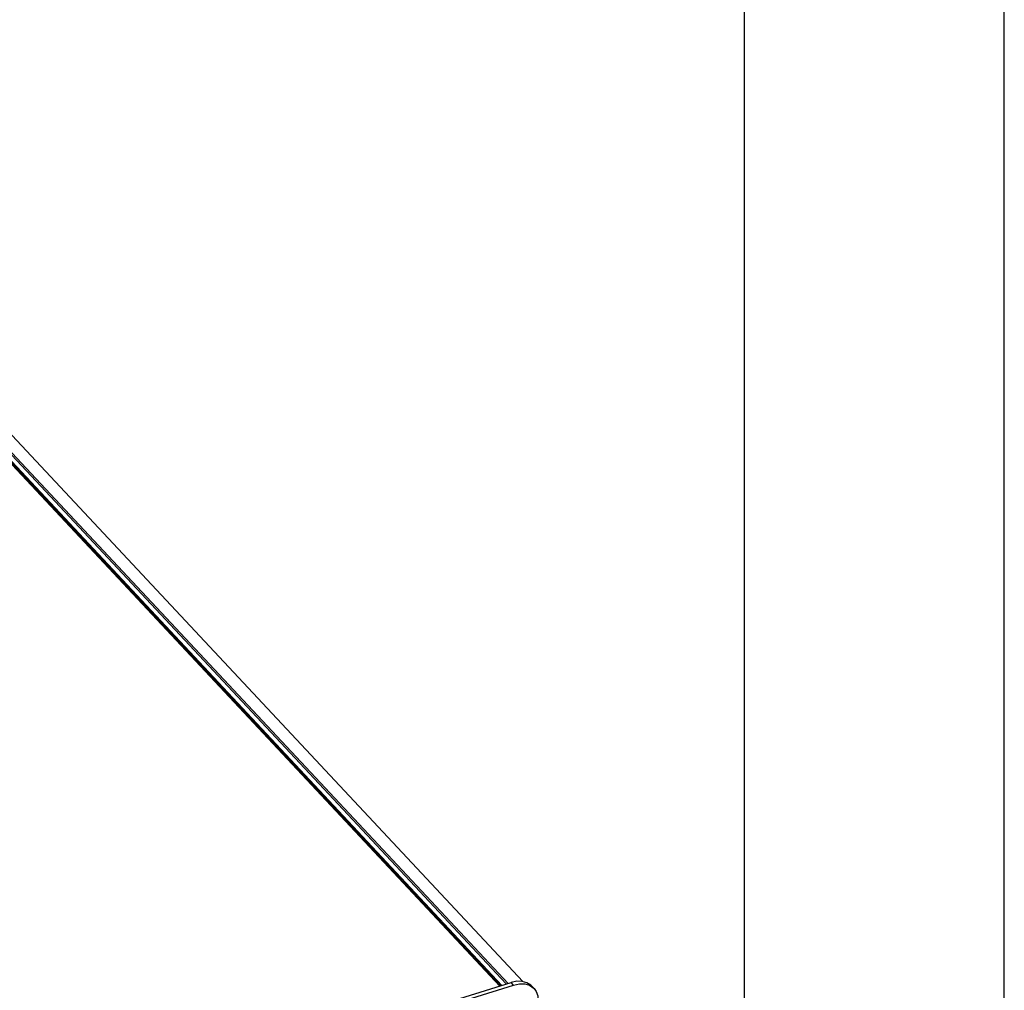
# Model space of a CAD drawing. Extents: x 0 to 594, y 0 to 420.
# Tile 149 of 157: x 514 to 594, y 154 to 232. Entities that reach past the tile are written whole.
import ezdxf

# ---------------------------------------------------------------- set-up
doc = ezdxf.new("R2010")
doc.units = 0
doc.header["$LTSCALE"] = 32.67
doc.layers.get('0').update_dxf_attribs({"linetype": 'CONTINUOUS'})

msp = doc.modelspace()

# ---------------------------------------------------------------- linework, layer by layer
at = {"color": 7, "linetype": 'CONTINUOUS'}
for p, q in [((594, 0), (594, 420)), ((573, 20), (573, 400)), ((495.305, 216.606), (553.74, 154.172)), ((495.397, 216.714), (553.89, 154.218)), ((495.078, 216.109), (553.203, 154.005)), ((495.157, 216.116), (553.27, 154.026)), ((495.282, 216.123), (553.371, 154.057)), ((497.004, 216.41), (555.068, 154.371)), ((533.327, 147.833), (554.132, 154.293)), ((533.526, 147.621), (554.331, 154.081)), ((554.331, 154.081), (554.132, 154.293)), ((555.792, 154.005), (555.991, 153.793))]:
    msp.add_line(p, q, dxfattribs=at)
for points in [[(555.792, 154.005), (555.723, 154.073), (555.41, 154.275), (555.027, 154.383), (554.595, 154.389), (554.132, 154.293)], [(554.331, 154.081), (554.793, 154.177), (555.226, 154.17), (555.608, 154.063), (555.922, 153.861), (555.991, 153.793)], [(555.991, 153.793), (556.152, 153.573), (556.287, 153.214), (556.319, 152.799)]]:
    msp.add_lwpolyline(points, dxfattribs=at)

doc.saveas('drawing.dxf')
